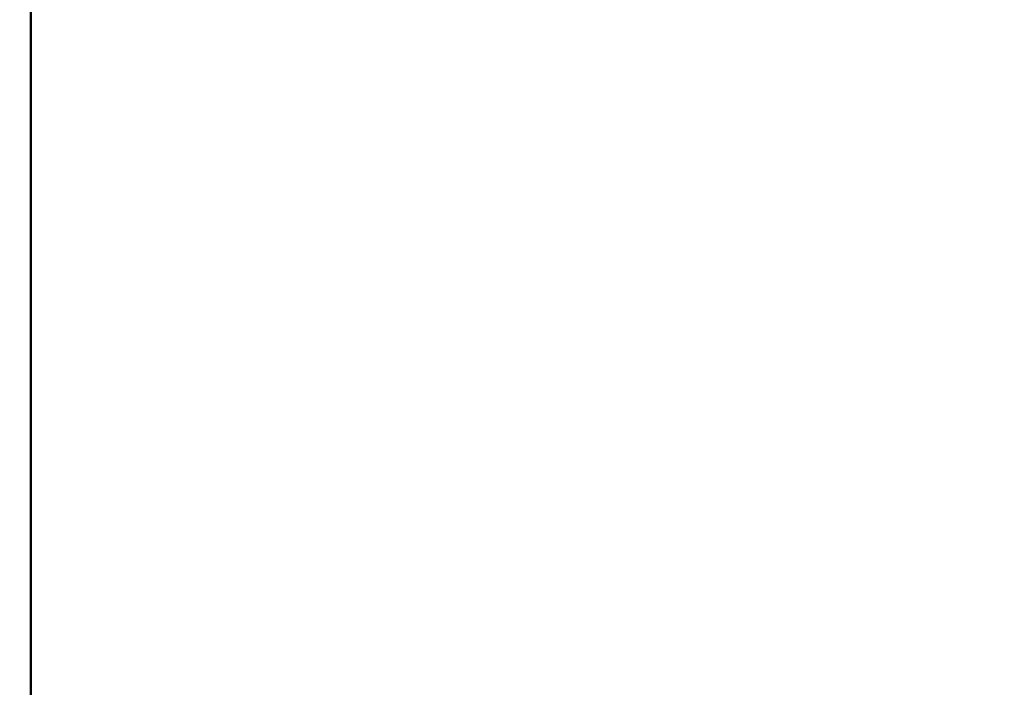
# Model space of a CAD drawing. Header units: inches. Extents: x 1 to 203, y 4 to 128.
# Tile 95 of 132: x 63.57 to 66.89, y 86.73 to 88.98. Entities that reach past the tile are written whole.
import ezdxf

# ---------------------------------------------------------------- set-up
doc = ezdxf.new("R2010")
doc.units = ezdxf.units.IN
doc.header["$LTSCALE"] = 6
doc.header["$MEASUREMENT"] = 0
doc.layers.add('Dimension (ANSI)', color=7, linetype='Continuous', lineweight=25)
doc.layers.add('Visible (ANSI)', color=7, linetype='Continuous', lineweight=50)
doc.styles.add('Note Text (ANSI)', font='tahoma.ttf')
doc.dimstyles.new('Default (ANSI)', dxfattribs={"dimscale": 6, "dimtxt": 0.12, "dimasz": 0.098425, "dimexe": 0.125, "dimexo": 0.0625, "dimgap": 0.031496, "dimtad": 0, "dimtih": 1, "dimtoh": 1, "dimrnd": 1e-08, "dimzin": 4, "dimdsep": 46, "dimtxsty": 'Note Text (ANSI)', "dimcen": 0.09, "dimdle": 0.393701, "dimclrd": 256, "dimclre": 256, "dimclrt": 256, "dimadec": 0, "dimazin": 1, "dimtfac": 1, "dimtofl": 0, "dimtmove": 0, "dimatfit": 3, "dimfxl": 1, "dimtolj": 1, "dimtzin": 4, "dimlwd": -1, "dimlwe": -1, "dimarcsym": 0})

# ---------------------------------------------------------------- blocks, each defined once
blk = doc.blocks.new('*D9')
at = {"layer": 'Defpoints', "color": 0, "transparency": 16777216}
for p in [(72.2623, 95.3583), (39.1068, 48.3913), (72.2623, 36.1078)]:
    blk.add_point(p, dxfattribs=at)
at = {"layer": 'Dimension (ANSI)', "transparency": 16777216}
for p, q in [((72.2623, 94.9833), (72.2623, 35.3578)), ((39.1068, 48.0163), (39.1068, 35.3578)), ((39.6973, 36.1078), (54.3041, 36.1078)), ((71.6717, 36.1078), (57.065, 36.1078))]:
    blk.add_line(p, q, dxfattribs=at)
for points in [[(39.6973, 36.2062), (39.6973, 36.0094), (39.1068, 36.1078)], [(71.6717, 36.2062), (71.6717, 36.0094), (72.2623, 36.1078)]]:
    blk.add_solid(points, dxfattribs=at)
at = {"layer": 'Dimension (ANSI)', "transparency": 16777216, "insert": (54.4931, 36.4828), "char_height": 0.72, "attachment_point": 1, "style": 'Note Text (ANSI)'}
blk.add_mtext('\\A1;33.16', dxfattribs=at)

msp = doc.modelspace()

# ---------------------------------------------------------------- linework, layer by layer
at = {"layer": 'Visible (ANSI)'}
msp.add_line((63.6088, 45.4028), (63.6088, 117.6526), dxfattribs=at)

# ---------------------------------------------------------------- dimensions: what is measured, and where the dimension line sits
at = {"layer": 'Dimension (ANSI)'}
dim = msp.add_linear_dim(base=(72.2623, 36.1078), p1=(39.1068, 48.3913), p2=(72.2623, 95.3583), angle=180, dimstyle='Default (ANSI)', override={"dimgap": 0.031496, "dimtih": 0, "dimtoh": 0, "dimdec": 2, "dimtol": 0, "dimlim": 0, "dimtp": 0, "dimtm": 0, "dimtdec": 2, "dimatfit": 1}, dxfattribs=at)
dim.commit()
dim.dimension.update_dxf_attribs({"geometry": '*D9', "text_midpoint": (55.6845, 36.1078), "dimtype": 160})

doc.saveas('drawing.dxf')
